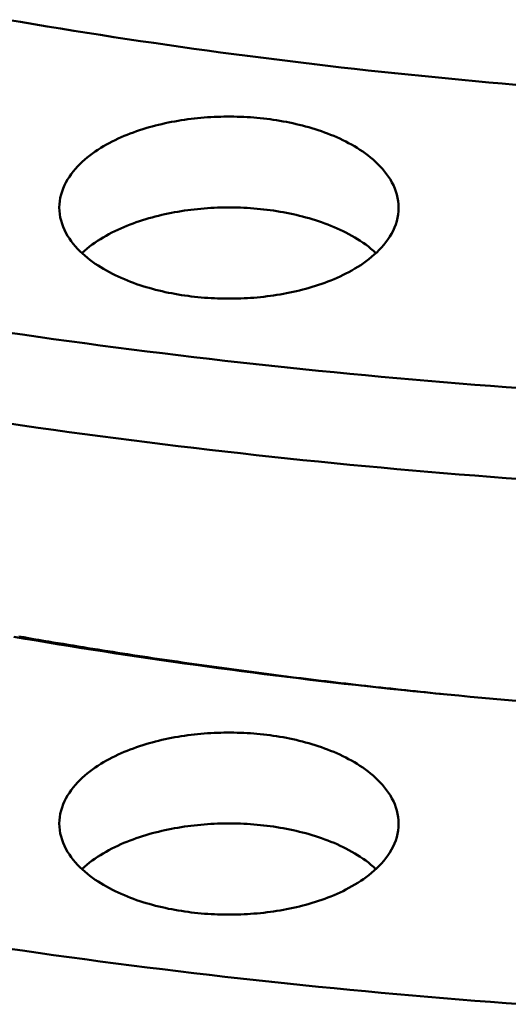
# Model space of a CAD drawing. Header units: millimetres. Extents: x 0 to 841, y 0 to 594.
# Tile 11 of 36: x 298 to 316, y 287 to 323. Entities that reach past the tile are written whole.
import ezdxf

# ---------------------------------------------------------------- set-up
doc = ezdxf.new("R2010")
doc.units = ezdxf.units.MM
doc.layers.add('FINA', color=7, linetype='CONTINUOUS', lineweight=25)
doc.layers.add('VIS', color=7, linetype='CONTINUOUS', lineweight=50)

msp = doc.modelspace()

# ---------------------------------------------------------------- linework, layer by layer
at = {"layer": 'FINA'}
for points in [[(297.215, 323.467), (297.701, 323.384), (298.187, 323.302), (298.674, 323.221), (299.16, 323.141), (299.647, 323.063), (300.134, 322.985), (300.622, 322.909), (301.109, 322.834), (301.597, 322.76), (302.084, 322.687), (302.572, 322.615), (303.06, 322.544), (303.548, 322.475), (304.037, 322.406), (304.525, 322.339), (305.014, 322.272), (305.503, 322.207), (305.992, 322.143), (306.481, 322.08), (306.97, 322.018), (307.46, 321.957), (307.949, 321.898), (308.439, 321.839), (308.929, 321.781), (309.418, 321.725), (309.909, 321.67), (310.399, 321.615), (310.889, 321.562), (311.379, 321.51), (311.87, 321.459), (312.36, 321.409), (312.851, 321.36), (313.342, 321.312), (313.833, 321.265), (314.324, 321.22), (314.815, 321.175), (315.306, 321.131), (315.798, 321.089)], [(297.215, 323.467), (297.701, 323.384), (298.187, 323.302), (298.674, 323.221), (299.16, 323.141), (299.647, 323.063), (300.134, 322.985), (300.622, 322.909), (301.109, 322.834), (301.597, 322.76), (302.084, 322.687), (302.572, 322.615), (303.06, 322.544), (303.548, 322.475), (304.037, 322.406), (304.525, 322.339), (305.014, 322.272), (305.503, 322.207), (305.992, 322.143), (306.481, 322.08), (306.97, 322.018), (307.46, 321.957), (307.949, 321.898), (308.439, 321.839), (308.929, 321.781), (309.418, 321.725), (309.909, 321.67), (310.399, 321.615), (310.889, 321.562), (311.379, 321.51), (311.87, 321.459), (312.36, 321.409), (312.851, 321.36), (313.342, 321.312), (313.833, 321.265), (314.324, 321.22), (314.815, 321.175), (315.306, 321.131), (315.798, 321.089)], [(299.121, 316.598), (299.125, 316.718), (299.137, 316.838), (299.157, 316.957), (299.185, 317.074), (299.22, 317.189), (299.261, 317.302), (299.31, 317.413), (299.364, 317.52), (299.424, 317.625), (299.488, 317.727), (299.558, 317.825), (299.632, 317.92), (299.709, 318.013), (299.79, 318.102), (299.874, 318.188), (299.962, 318.271), (300.051, 318.351), (300.144, 318.429), (300.238, 318.504), (300.335, 318.576), (300.433, 318.645), (300.533, 318.712), (300.635, 318.777), (300.738, 318.839), (300.843, 318.899), (300.948, 318.957), (301.055, 319.013), (301.163, 319.067), (301.272, 319.118), (301.382, 319.168), (301.493, 319.216), (301.604, 319.261), (301.716, 319.305), (301.829, 319.348), (301.943, 319.388), (302.057, 319.427), (302.171, 319.464), (302.286, 319.5), (302.402, 319.534), (302.518, 319.566), (302.635, 319.597), (302.751, 319.626), (302.869, 319.654), (302.986, 319.681), (303.104, 319.706), (303.222, 319.729), (303.341, 319.751), (303.46, 319.772), (303.579, 319.791), (303.698, 319.809), (303.817, 319.826), (303.937, 319.842), (304.056, 319.856), (304.176, 319.868), (304.296, 319.88), (304.416, 319.89), (304.536, 319.899), (304.657, 319.906), (304.777, 319.913), (304.897, 319.918), (305.018, 319.921), (305.138, 319.924), (305.259, 319.925), (305.379, 319.925), (305.5, 319.924), (305.62, 319.921), (305.741, 319.918), (305.861, 319.913), (305.982, 319.906), (306.102, 319.899), (306.222, 319.89), (306.342, 319.88), (306.462, 319.868), (306.582, 319.856), (306.702, 319.842), (306.821, 319.826), (306.94, 319.809), (307.06, 319.791), (307.179, 319.772), (307.297, 319.751), (307.416, 319.729), (307.534, 319.706), (307.652, 319.681), (307.769, 319.654), (307.887, 319.626), (308.004, 319.597), (308.12, 319.566), (308.236, 319.534), (308.352, 319.5), (308.467, 319.464), (308.581, 319.427), (308.696, 319.388), (308.809, 319.348), (308.922, 319.305), (309.034, 319.261), (309.146, 319.216), (309.256, 319.168), (309.366, 319.118), (309.475, 319.067), (309.583, 319.013), (309.69, 318.957), (309.795, 318.899), (309.9, 318.839), (310.003, 318.777), (310.105, 318.712), (310.205, 318.645), (310.303, 318.576), (310.4, 318.504), (310.494, 318.429), (310.587, 318.351), (310.676, 318.271), (310.764, 318.188), (310.848, 318.102), (310.929, 318.013), (311.007, 317.92), (311.08, 317.825), (311.15, 317.727), (311.215, 317.625), (311.274, 317.52), (311.328, 317.413), (311.377, 317.302), (311.419, 317.189), (311.453, 317.074), (311.481, 316.957), (311.501, 316.838), (311.513, 316.718), (311.517, 316.598)], [(309.702, 314.244), (309.595, 314.188), (309.487, 314.135), (309.378, 314.083), (309.268, 314.033), (309.158, 313.985), (309.046, 313.939), (308.934, 313.894), (308.821, 313.852), (308.707, 313.811), (308.593, 313.772), (308.479, 313.735), (308.363, 313.699), (308.248, 313.665), (308.132, 313.632), (308.015, 313.601), (307.898, 313.571), (307.781, 313.543), (307.663, 313.517), (307.545, 313.492), (307.427, 313.468), (307.308, 313.446), (307.189, 313.425), (307.07, 313.405), (306.951, 313.387), (306.831, 313.37), (306.712, 313.355), (306.592, 313.341), (306.472, 313.328), (306.352, 313.316), (306.232, 313.306), (306.111, 313.297), (305.991, 313.289), (305.87, 313.283), (305.75, 313.278), (305.629, 313.274), (305.509, 313.271), (305.388, 313.27), (305.267, 313.27), (305.147, 313.271), (305.026, 313.273), (304.906, 313.277), (304.785, 313.282), (304.665, 313.288), (304.544, 313.296), (304.424, 313.305), (304.304, 313.315), (304.183, 313.326), (304.063, 313.339), (303.944, 313.353), (303.824, 313.368), (303.704, 313.385), (303.585, 313.403), (303.466, 313.422), (303.347, 313.443), (303.229, 313.465), (303.11, 313.488), (302.992, 313.513), (302.874, 313.54), (302.757, 313.567), (302.64, 313.597), (302.523, 313.627), (302.407, 313.66), (302.291, 313.694), (302.176, 313.729), (302.061, 313.766), (301.947, 313.805), (301.833, 313.846), (301.72, 313.888), (301.608, 313.932), (301.497, 313.978), (301.386, 314.026), (301.276, 314.075), (301.167, 314.127), (301.059, 314.181), (300.952, 314.236), (300.846, 314.294), (300.741, 314.354), (300.638, 314.416), (300.536, 314.481), (300.436, 314.548), (300.337, 314.618), (300.24, 314.69), (300.146, 314.765), (300.053, 314.842), (299.963, 314.923), (299.876, 315.006), (299.791, 315.092), (299.71, 315.181), (299.633, 315.273), (299.559, 315.369), (299.489, 315.467), (299.424, 315.569), (299.364, 315.674), (299.31, 315.782), (299.262, 315.892), (299.22, 316.005), (299.185, 316.121), (299.157, 316.238), (299.137, 316.357), (299.125, 316.477), (299.121, 316.598)], [(299.948, 314.937), (300.038, 315.018), (300.13, 315.096), (300.225, 315.171), (300.321, 315.244), (300.42, 315.314), (300.52, 315.382), (300.622, 315.447), (300.725, 315.509), (300.83, 315.57), (300.936, 315.628), (301.043, 315.684), (301.151, 315.738), (301.26, 315.79), (301.37, 315.84), (301.481, 315.889), (301.593, 315.935), (301.705, 315.979), (301.818, 316.022), (301.932, 316.063), (302.047, 316.102), (302.161, 316.139), (302.277, 316.175), (302.393, 316.209), (302.509, 316.242), (302.626, 316.273), (302.743, 316.302), (302.861, 316.33), (302.979, 316.357), (303.097, 316.382), (303.216, 316.406), (303.335, 316.428), (303.454, 316.449), (303.573, 316.469), (303.693, 316.487), (303.812, 316.503), (303.932, 316.519), (304.052, 316.533), (304.172, 316.546), (304.293, 316.557), (304.413, 316.568), (304.534, 316.577), (304.654, 316.584), (304.775, 316.59), (304.896, 316.596), (305.017, 316.599), (305.138, 316.602), (305.259, 316.603), (305.38, 316.603), (305.5, 316.602), (305.621, 316.599), (305.742, 316.596), (305.863, 316.59), (305.984, 316.584), (306.104, 316.577), (306.225, 316.568), (306.345, 316.557), (306.466, 316.546), (306.586, 316.533), (306.706, 316.519), (306.826, 316.503), (306.946, 316.487), (307.065, 316.469), (307.184, 316.449), (307.304, 316.428), (307.422, 316.406), (307.541, 316.382), (307.659, 316.357), (307.777, 316.33), (307.895, 316.302), (308.012, 316.273), (308.129, 316.242), (308.245, 316.209), (308.361, 316.175), (308.477, 316.139), (308.592, 316.102), (308.706, 316.063), (308.82, 316.022), (308.933, 315.979), (309.045, 315.935), (309.157, 315.889), (309.268, 315.84), (309.378, 315.79), (309.487, 315.738), (309.595, 315.684), (309.702, 315.628), (309.808, 315.57), (309.913, 315.509), (310.016, 315.447), (310.118, 315.382), (310.218, 315.314), (310.317, 315.244), (310.413, 315.171), (310.508, 315.096), (310.6, 315.018), (310.69, 314.937)], [(311.517, 316.598), (311.513, 316.473), (311.5, 316.349), (311.479, 316.226), (311.449, 316.105), (311.412, 315.986), (311.367, 315.869), (311.316, 315.755), (311.258, 315.645), (311.194, 315.537), (311.126, 315.433), (311.052, 315.333), (310.974, 315.235), (310.892, 315.141), (310.807, 315.05), (310.718, 314.963), (310.626, 314.878), (310.531, 314.797), (310.434, 314.718), (310.335, 314.643), (310.234, 314.57), (310.131, 314.5), (310.026, 314.432), (309.919, 314.367), (309.811, 314.305), (309.702, 314.244)], [(297.212, 312.037), (297.779, 311.955), (298.347, 311.874), (298.915, 311.794), (299.483, 311.716), (300.051, 311.639), (300.62, 311.563), (301.188, 311.489), (301.757, 311.415), (302.326, 311.343), (302.895, 311.273), (303.464, 311.203), (304.033, 311.135), (304.603, 311.068), (305.173, 311.002), (305.742, 310.938), (306.312, 310.875), (306.883, 310.813), (307.453, 310.752), (308.023, 310.693), (308.594, 310.635), (309.164, 310.578), (309.735, 310.522), (310.306, 310.468), (310.877, 310.415), (311.448, 310.363), (312.019, 310.312), (312.59, 310.263), (313.162, 310.215), (313.733, 310.168), (314.305, 310.122), (314.877, 310.078), (315.448, 310.034), (316.02, 309.992)], [(297.212, 308.715), (297.779, 308.633), (298.347, 308.552), (298.915, 308.472), (299.483, 308.394), (300.051, 308.317), (300.62, 308.241), (301.188, 308.167), (301.757, 308.093), (302.326, 308.021), (302.895, 307.951), (303.464, 307.881), (304.033, 307.813), (304.603, 307.746), (305.173, 307.68), (305.742, 307.616), (306.312, 307.553), (306.883, 307.491), (307.453, 307.43), (308.023, 307.371), (308.594, 307.313), (309.164, 307.256), (309.735, 307.2), (310.306, 307.146), (310.877, 307.093), (311.448, 307.041), (312.019, 306.99), (312.59, 306.941), (313.162, 306.893), (313.733, 306.846), (314.305, 306.8), (314.877, 306.756), (315.448, 306.712), (316.02, 306.67)], [(297.459, 300.909), (297.874, 300.838), (298.288, 300.769), (298.703, 300.7), (299.118, 300.632), (299.533, 300.565), (299.949, 300.499), (300.364, 300.433), (300.78, 300.368), (301.195, 300.305), (301.611, 300.242), (302.027, 300.179), (302.443, 300.118), (302.859, 300.057), (303.275, 299.997), (303.692, 299.938), (304.108, 299.88), (304.525, 299.823), (304.942, 299.766), (305.358, 299.71), (305.775, 299.655), (306.192, 299.601), (306.61, 299.548), (307.027, 299.495), (307.444, 299.443), (307.862, 299.392), (308.279, 299.342), (308.697, 299.292), (309.114, 299.244), (309.532, 299.196), (309.95, 299.149), (310.368, 299.103), (310.786, 299.057), (311.204, 299.012), (311.623, 298.968), (312.041, 298.925), (312.459, 298.883), (312.878, 298.841), (313.296, 298.8), (313.715, 298.76), (314.134, 298.721), (314.552, 298.683), (314.971, 298.645), (315.39, 298.608), (315.809, 298.572)], [(297.641, 300.922), (297.821, 300.891), (298.001, 300.86), (298.182, 300.829), (298.362, 300.798), (298.543, 300.767), (298.723, 300.737), (298.903, 300.707), (299.084, 300.677), (299.264, 300.647), (299.445, 300.617), (299.626, 300.587), (299.806, 300.558), (299.987, 300.528), (300.167, 300.499), (300.348, 300.47), (300.529, 300.441), (300.71, 300.413), (300.89, 300.384), (301.071, 300.356), (301.252, 300.327), (301.433, 300.299), (301.614, 300.271), (301.794, 300.244), (301.975, 300.216), (302.156, 300.189), (302.337, 300.161), (302.518, 300.134), (302.699, 300.107), (302.88, 300.08), (303.061, 300.054), (303.242, 300.027), (303.423, 300.001), (303.605, 299.975), (303.786, 299.949), (303.967, 299.923), (304.148, 299.897), (304.329, 299.871), (304.51, 299.846), (304.692, 299.821), (304.873, 299.796), (305.054, 299.771), (305.236, 299.746), (305.417, 299.721), (305.598, 299.697), (305.78, 299.672), (305.961, 299.648), (306.142, 299.624), (306.324, 299.6), (306.505, 299.576), (306.687, 299.553), (306.868, 299.529), (307.05, 299.506), (307.231, 299.483), (307.413, 299.46), (307.594, 299.437), (307.776, 299.415), (307.958, 299.392), (308.139, 299.37), (308.321, 299.348), (308.502, 299.326), (308.684, 299.304), (308.866, 299.282), (309.048, 299.261), (309.229, 299.239), (309.411, 299.218), (309.593, 299.197), (309.775, 299.176), (309.956, 299.155), (310.138, 299.134), (310.32, 299.114), (310.502, 299.093), (310.684, 299.073), (310.866, 299.053), (311.048, 299.033), (311.23, 299.014), (311.412, 298.994), (311.593, 298.974), (311.775, 298.955), (311.957, 298.936), (312.139, 298.917), (312.321, 298.898), (312.504, 298.88), (312.686, 298.861), (312.868, 298.843), (313.05, 298.824)], [(299.121, 294.082), (299.125, 294.202), (299.137, 294.322), (299.157, 294.441), (299.185, 294.558), (299.22, 294.673), (299.261, 294.786), (299.31, 294.897), (299.364, 295.004), (299.424, 295.109), (299.488, 295.211), (299.558, 295.309), (299.632, 295.404), (299.709, 295.497), (299.79, 295.586), (299.874, 295.672), (299.962, 295.755), (300.051, 295.835), (300.144, 295.913), (300.238, 295.988), (300.335, 296.06), (300.433, 296.129), (300.533, 296.196), (300.635, 296.261), (300.738, 296.323), (300.843, 296.383), (300.948, 296.441), (301.055, 296.497), (301.163, 296.55), (301.272, 296.602), (301.382, 296.652), (301.493, 296.699), (301.604, 296.745), (301.716, 296.789), (301.829, 296.832), (301.943, 296.872), (302.057, 296.911), (302.171, 296.948), (302.286, 296.984), (302.402, 297.018), (302.518, 297.05), (302.635, 297.081), (302.751, 297.11), (302.869, 297.138), (302.986, 297.165), (303.104, 297.19), (303.222, 297.213), (303.341, 297.235), (303.46, 297.256), (303.579, 297.275), (303.698, 297.293), (303.817, 297.31), (303.937, 297.325), (304.056, 297.34), (304.176, 297.352), (304.296, 297.364), (304.416, 297.374), (304.536, 297.383), (304.657, 297.39), (304.777, 297.397), (304.897, 297.402), (305.018, 297.405), (305.138, 297.408), (305.259, 297.409), (305.379, 297.409), (305.5, 297.408), (305.62, 297.405), (305.741, 297.402), (305.861, 297.397), (305.982, 297.39), (306.102, 297.383), (306.222, 297.374), (306.342, 297.364), (306.462, 297.352), (306.582, 297.34), (306.702, 297.325), (306.821, 297.31), (306.94, 297.293), (307.06, 297.275), (307.179, 297.256), (307.297, 297.235), (307.416, 297.213), (307.534, 297.19), (307.652, 297.165), (307.769, 297.138), (307.887, 297.11), (308.004, 297.081), (308.12, 297.05), (308.236, 297.018), (308.352, 296.984), (308.467, 296.948), (308.581, 296.911), (308.696, 296.872), (308.809, 296.832), (308.922, 296.789), (309.034, 296.745), (309.146, 296.699), (309.256, 296.652), (309.366, 296.602), (309.475, 296.55), (309.583, 296.497), (309.69, 296.441), (309.795, 296.383), (309.9, 296.323), (310.003, 296.261), (310.105, 296.196), (310.205, 296.129), (310.303, 296.06), (310.4, 295.988), (310.494, 295.913), (310.587, 295.835), (310.676, 295.755), (310.764, 295.672), (310.848, 295.586), (310.929, 295.497), (311.007, 295.404), (311.08, 295.309), (311.15, 295.211), (311.215, 295.109), (311.274, 295.004), (311.328, 294.897), (311.377, 294.786), (311.419, 294.673), (311.453, 294.558), (311.481, 294.441), (311.501, 294.322), (311.513, 294.202), (311.517, 294.082)], [(309.702, 291.728), (309.595, 291.672), (309.487, 291.618), (309.378, 291.567), (309.268, 291.517), (309.158, 291.469), (309.046, 291.423), (308.934, 291.378), (308.821, 291.336), (308.707, 291.295), (308.593, 291.256), (308.479, 291.219), (308.363, 291.183), (308.248, 291.149), (308.132, 291.116), (308.015, 291.085), (307.898, 291.055), (307.781, 291.027), (307.663, 291.001), (307.545, 290.976), (307.427, 290.952), (307.308, 290.93), (307.189, 290.909), (307.07, 290.889), (306.951, 290.871), (306.831, 290.854), (306.712, 290.839), (306.592, 290.825), (306.472, 290.812), (306.352, 290.8), (306.232, 290.79), (306.111, 290.781), (305.991, 290.773), (305.87, 290.767), (305.75, 290.762), (305.629, 290.758), (305.509, 290.755), (305.388, 290.754), (305.267, 290.754), (305.147, 290.755), (305.026, 290.757), (304.906, 290.761), (304.785, 290.766), (304.665, 290.772), (304.544, 290.78), (304.424, 290.789), (304.304, 290.799), (304.183, 290.81), (304.063, 290.823), (303.944, 290.837), (303.824, 290.852), (303.704, 290.869), (303.585, 290.887), (303.466, 290.906), (303.347, 290.927), (303.229, 290.949), (303.11, 290.972), (302.992, 290.997), (302.874, 291.023), (302.757, 291.051), (302.64, 291.081), (302.523, 291.111), (302.407, 291.144), (302.291, 291.178), (302.176, 291.213), (302.061, 291.25), (301.947, 291.289), (301.833, 291.33), (301.72, 291.372), (301.608, 291.416), (301.497, 291.462), (301.386, 291.51), (301.276, 291.559), (301.167, 291.611), (301.059, 291.664), (300.952, 291.72), (300.846, 291.778), (300.741, 291.838), (300.638, 291.9), (300.536, 291.965), (300.436, 292.032), (300.337, 292.102), (300.24, 292.174), (300.146, 292.249), (300.053, 292.326), (299.963, 292.406), (299.876, 292.49), (299.791, 292.576), (299.71, 292.665), (299.633, 292.757), (299.559, 292.853), (299.489, 292.951), (299.424, 293.053), (299.364, 293.158), (299.31, 293.266), (299.262, 293.376), (299.22, 293.489), (299.185, 293.605), (299.157, 293.722), (299.137, 293.841), (299.125, 293.961), (299.121, 294.082)], [(299.948, 292.421), (300.038, 292.501), (300.13, 292.58), (300.225, 292.655), (300.321, 292.728), (300.42, 292.798), (300.52, 292.865), (300.622, 292.931), (300.725, 292.993), (300.83, 293.054), (300.936, 293.112), (301.043, 293.168), (301.151, 293.222), (301.26, 293.274), (301.37, 293.324), (301.481, 293.373), (301.593, 293.419), (301.705, 293.463), (301.818, 293.506), (301.932, 293.547), (302.047, 293.586), (302.161, 293.623), (302.277, 293.659), (302.393, 293.693), (302.509, 293.726), (302.626, 293.757), (302.743, 293.786), (302.861, 293.814), (302.979, 293.841), (303.097, 293.866), (303.216, 293.89), (303.335, 293.912), (303.454, 293.933), (303.573, 293.953), (303.693, 293.971), (303.812, 293.987), (303.932, 294.003), (304.052, 294.017), (304.172, 294.03), (304.293, 294.041), (304.413, 294.052), (304.534, 294.06), (304.654, 294.068), (304.775, 294.074), (304.896, 294.08), (305.017, 294.083), (305.138, 294.086), (305.259, 294.087), (305.38, 294.087), (305.5, 294.086), (305.621, 294.083), (305.742, 294.08), (305.863, 294.074), (305.984, 294.068), (306.104, 294.06), (306.225, 294.052), (306.345, 294.041), (306.466, 294.03), (306.586, 294.017), (306.706, 294.003), (306.826, 293.987), (306.946, 293.971), (307.065, 293.953), (307.184, 293.933), (307.304, 293.912), (307.422, 293.89), (307.541, 293.866), (307.659, 293.841), (307.777, 293.814), (307.895, 293.786), (308.012, 293.757), (308.129, 293.726), (308.245, 293.693), (308.361, 293.659), (308.477, 293.623), (308.592, 293.586), (308.706, 293.547), (308.82, 293.506), (308.933, 293.463), (309.045, 293.419), (309.157, 293.373), (309.268, 293.324), (309.378, 293.274), (309.487, 293.222), (309.595, 293.168), (309.702, 293.112), (309.808, 293.054), (309.913, 292.993), (310.016, 292.931), (310.118, 292.865), (310.218, 292.798), (310.317, 292.728), (310.413, 292.655), (310.508, 292.58), (310.6, 292.501), (310.69, 292.421)], [(311.517, 294.082), (311.513, 293.957), (311.5, 293.833), (311.479, 293.71), (311.449, 293.589), (311.412, 293.47), (311.367, 293.353), (311.316, 293.239), (311.258, 293.129), (311.194, 293.021), (311.126, 292.917), (311.052, 292.817), (310.974, 292.719), (310.892, 292.625), (310.807, 292.534), (310.718, 292.447), (310.626, 292.362), (310.531, 292.281), (310.434, 292.202), (310.335, 292.127), (310.234, 292.054), (310.131, 291.984), (310.026, 291.916), (309.919, 291.851), (309.811, 291.789), (309.702, 291.728)], [(297.212, 289.521), (297.779, 289.439), (298.347, 289.358), (298.915, 289.278), (299.483, 289.2), (300.051, 289.123), (300.62, 289.047), (301.188, 288.973), (301.757, 288.899), (302.326, 288.827), (302.895, 288.757), (303.464, 288.687), (304.033, 288.619), (304.603, 288.552), (305.173, 288.486), (305.742, 288.422), (306.312, 288.359), (306.883, 288.297), (307.453, 288.236), (308.023, 288.177), (308.594, 288.119), (309.164, 288.062), (309.735, 288.006), (310.306, 287.952), (310.877, 287.899), (311.448, 287.847), (312.019, 287.796), (312.59, 287.747), (313.162, 287.699), (313.733, 287.652), (314.305, 287.606), (314.877, 287.562), (315.448, 287.518), (316.02, 287.476)]]:
    msp.add_lwpolyline(points, dxfattribs=at)
at = {"layer": 'VIS'}
for points in [[(297.215, 323.467), (297.701, 323.384), (298.187, 323.302), (298.674, 323.221), (299.16, 323.141), (299.647, 323.063), (300.134, 322.985), (300.622, 322.909), (301.109, 322.834), (301.597, 322.76), (302.084, 322.687), (302.572, 322.615), (303.06, 322.544), (303.548, 322.475), (304.037, 322.406), (304.525, 322.339), (305.014, 322.272), (305.503, 322.207), (305.992, 322.143), (306.481, 322.08), (306.97, 322.018), (307.46, 321.957), (307.949, 321.898), (308.439, 321.839), (308.929, 321.781), (309.418, 321.725), (309.909, 321.67), (310.399, 321.615), (310.889, 321.562), (311.379, 321.51), (311.87, 321.459), (312.36, 321.409), (312.851, 321.36), (313.342, 321.312), (313.833, 321.265), (314.324, 321.22), (314.815, 321.175), (315.306, 321.131), (315.798, 321.089)], [(297.215, 323.467), (297.701, 323.384), (298.187, 323.302), (298.674, 323.221), (299.16, 323.141), (299.647, 323.063), (300.134, 322.985), (300.622, 322.909), (301.109, 322.834), (301.597, 322.76), (302.084, 322.687), (302.572, 322.615), (303.06, 322.544), (303.548, 322.475), (304.037, 322.406), (304.525, 322.339), (305.014, 322.272), (305.503, 322.207), (305.992, 322.143), (306.481, 322.08), (306.97, 322.018), (307.46, 321.957), (307.949, 321.898), (308.439, 321.839), (308.929, 321.781), (309.418, 321.725), (309.909, 321.67), (310.399, 321.615), (310.889, 321.562), (311.379, 321.51), (311.87, 321.459), (312.36, 321.409), (312.851, 321.36), (313.342, 321.312), (313.833, 321.265), (314.324, 321.22), (314.815, 321.175), (315.306, 321.131), (315.798, 321.089)], [(299.121, 316.598), (299.125, 316.718), (299.137, 316.838), (299.157, 316.957), (299.185, 317.074), (299.22, 317.189), (299.261, 317.302), (299.31, 317.413), (299.364, 317.52), (299.424, 317.625), (299.488, 317.727), (299.558, 317.825), (299.632, 317.92), (299.709, 318.013), (299.79, 318.102), (299.874, 318.188), (299.962, 318.271), (300.051, 318.351), (300.144, 318.429), (300.238, 318.504), (300.335, 318.576), (300.433, 318.645), (300.533, 318.712), (300.635, 318.777), (300.738, 318.839), (300.843, 318.899), (300.948, 318.957), (301.055, 319.013), (301.163, 319.067), (301.272, 319.118), (301.382, 319.168), (301.493, 319.216), (301.604, 319.261), (301.716, 319.305), (301.829, 319.348), (301.943, 319.388), (302.057, 319.427), (302.171, 319.464), (302.286, 319.5), (302.402, 319.534), (302.518, 319.566), (302.635, 319.597), (302.751, 319.626), (302.869, 319.654), (302.986, 319.681), (303.104, 319.706), (303.222, 319.729), (303.341, 319.751), (303.46, 319.772), (303.579, 319.791), (303.698, 319.809), (303.817, 319.826), (303.937, 319.842), (304.056, 319.856), (304.176, 319.868), (304.296, 319.88), (304.416, 319.89), (304.536, 319.899), (304.657, 319.906), (304.777, 319.913), (304.897, 319.918), (305.018, 319.921), (305.138, 319.924), (305.259, 319.925), (305.379, 319.925), (305.5, 319.924), (305.62, 319.921), (305.741, 319.918), (305.861, 319.913), (305.982, 319.906), (306.102, 319.899), (306.222, 319.89), (306.342, 319.88), (306.462, 319.868), (306.582, 319.856), (306.702, 319.842), (306.821, 319.826), (306.94, 319.809), (307.06, 319.791), (307.179, 319.772), (307.297, 319.751), (307.416, 319.729), (307.534, 319.706), (307.652, 319.681), (307.769, 319.654), (307.887, 319.626), (308.004, 319.597), (308.12, 319.566), (308.236, 319.534), (308.352, 319.5), (308.467, 319.464), (308.581, 319.427), (308.696, 319.388), (308.809, 319.348), (308.922, 319.305), (309.034, 319.261), (309.146, 319.216), (309.256, 319.168), (309.366, 319.118), (309.475, 319.067), (309.583, 319.013), (309.69, 318.957), (309.795, 318.899), (309.9, 318.839), (310.003, 318.777), (310.105, 318.712), (310.205, 318.645), (310.303, 318.576), (310.4, 318.504), (310.494, 318.429), (310.587, 318.351), (310.676, 318.271), (310.764, 318.188), (310.848, 318.102), (310.929, 318.013), (311.007, 317.92), (311.08, 317.825), (311.15, 317.727), (311.215, 317.625), (311.274, 317.52), (311.328, 317.413), (311.377, 317.302), (311.419, 317.189), (311.453, 317.074), (311.481, 316.957), (311.501, 316.838), (311.513, 316.718), (311.517, 316.598)], [(309.702, 314.244), (309.595, 314.188), (309.487, 314.135), (309.378, 314.083), (309.268, 314.033), (309.158, 313.985), (309.046, 313.939), (308.934, 313.894), (308.821, 313.852), (308.707, 313.811), (308.593, 313.772), (308.479, 313.735), (308.363, 313.699), (308.248, 313.665), (308.132, 313.632), (308.015, 313.601), (307.898, 313.571), (307.781, 313.543), (307.663, 313.517), (307.545, 313.492), (307.427, 313.468), (307.308, 313.446), (307.189, 313.425), (307.07, 313.405), (306.951, 313.387), (306.831, 313.37), (306.712, 313.355), (306.592, 313.341), (306.472, 313.328), (306.352, 313.316), (306.232, 313.306), (306.111, 313.297), (305.991, 313.289), (305.87, 313.283), (305.75, 313.278), (305.629, 313.274), (305.509, 313.271), (305.388, 313.27), (305.267, 313.27), (305.147, 313.271), (305.026, 313.273), (304.906, 313.277), (304.785, 313.282), (304.665, 313.288), (304.544, 313.296), (304.424, 313.305), (304.304, 313.315), (304.183, 313.326), (304.063, 313.339), (303.944, 313.353), (303.824, 313.368), (303.704, 313.385), (303.585, 313.403), (303.466, 313.422), (303.347, 313.443), (303.229, 313.465), (303.11, 313.488), (302.992, 313.513), (302.874, 313.54), (302.757, 313.567), (302.64, 313.597), (302.523, 313.627), (302.407, 313.66), (302.291, 313.694), (302.176, 313.729), (302.061, 313.766), (301.947, 313.805), (301.833, 313.846), (301.72, 313.888), (301.608, 313.932), (301.497, 313.978), (301.386, 314.026), (301.276, 314.075), (301.167, 314.127), (301.059, 314.181), (300.952, 314.236), (300.846, 314.294), (300.741, 314.354), (300.638, 314.416), (300.536, 314.481), (300.436, 314.548), (300.337, 314.618), (300.24, 314.69), (300.146, 314.765), (300.053, 314.842), (299.963, 314.923), (299.876, 315.006), (299.791, 315.092), (299.71, 315.181), (299.633, 315.273), (299.559, 315.369), (299.489, 315.467), (299.424, 315.569), (299.364, 315.674), (299.31, 315.782), (299.262, 315.892), (299.22, 316.005), (299.185, 316.121), (299.157, 316.238), (299.137, 316.357), (299.125, 316.477), (299.121, 316.598)], [(299.948, 314.937), (300.038, 315.018), (300.13, 315.096), (300.225, 315.171), (300.321, 315.244), (300.42, 315.314), (300.52, 315.382), (300.622, 315.447), (300.725, 315.509), (300.83, 315.57), (300.936, 315.628), (301.043, 315.684), (301.151, 315.738), (301.26, 315.79), (301.37, 315.84), (301.481, 315.889), (301.593, 315.935), (301.705, 315.979), (301.818, 316.022), (301.932, 316.063), (302.047, 316.102), (302.161, 316.139), (302.277, 316.175), (302.393, 316.209), (302.509, 316.242), (302.626, 316.273), (302.743, 316.302), (302.861, 316.33), (302.979, 316.357), (303.097, 316.382), (303.216, 316.406), (303.335, 316.428), (303.454, 316.449), (303.573, 316.469), (303.693, 316.487), (303.812, 316.503), (303.932, 316.519), (304.052, 316.533), (304.172, 316.546), (304.293, 316.557), (304.413, 316.568), (304.534, 316.577), (304.654, 316.584), (304.775, 316.59), (304.896, 316.596), (305.017, 316.599), (305.138, 316.602), (305.259, 316.603), (305.38, 316.603), (305.5, 316.602), (305.621, 316.599), (305.742, 316.596), (305.863, 316.59), (305.984, 316.584), (306.104, 316.577), (306.225, 316.568), (306.345, 316.557), (306.466, 316.546), (306.586, 316.533), (306.706, 316.519), (306.826, 316.503), (306.946, 316.487), (307.065, 316.469), (307.184, 316.449), (307.304, 316.428), (307.422, 316.406), (307.541, 316.382), (307.659, 316.357), (307.777, 316.33), (307.895, 316.302), (308.012, 316.273), (308.129, 316.242), (308.245, 316.209), (308.361, 316.175), (308.477, 316.139), (308.592, 316.102), (308.706, 316.063), (308.82, 316.022), (308.933, 315.979), (309.045, 315.935), (309.157, 315.889), (309.268, 315.84), (309.378, 315.79), (309.487, 315.738), (309.595, 315.684), (309.702, 315.628), (309.808, 315.57), (309.913, 315.509), (310.016, 315.447), (310.118, 315.382), (310.218, 315.314), (310.317, 315.244), (310.413, 315.171), (310.508, 315.096), (310.6, 315.018), (310.69, 314.937)], [(311.517, 316.598), (311.513, 316.473), (311.5, 316.349), (311.479, 316.226), (311.449, 316.105), (311.412, 315.986), (311.367, 315.869), (311.316, 315.755), (311.258, 315.645), (311.194, 315.537), (311.126, 315.433), (311.052, 315.333), (310.974, 315.235), (310.892, 315.141), (310.807, 315.05), (310.718, 314.963), (310.626, 314.878), (310.531, 314.797), (310.434, 314.718), (310.335, 314.643), (310.234, 314.57), (310.131, 314.5), (310.026, 314.432), (309.919, 314.367), (309.811, 314.305), (309.702, 314.244)], [(297.212, 312.037), (297.779, 311.955), (298.347, 311.874), (298.915, 311.794), (299.483, 311.716), (300.051, 311.639), (300.62, 311.563), (301.188, 311.489), (301.757, 311.415), (302.326, 311.343), (302.895, 311.273), (303.464, 311.203), (304.033, 311.135), (304.603, 311.068), (305.173, 311.002), (305.742, 310.938), (306.312, 310.875), (306.883, 310.813), (307.453, 310.752), (308.023, 310.693), (308.594, 310.635), (309.164, 310.578), (309.735, 310.522), (310.306, 310.468), (310.877, 310.415), (311.448, 310.363), (312.019, 310.312), (312.59, 310.263), (313.162, 310.215), (313.733, 310.168), (314.305, 310.122), (314.877, 310.078), (315.448, 310.034), (316.02, 309.992)], [(297.212, 308.715), (297.779, 308.633), (298.347, 308.552), (298.915, 308.472), (299.483, 308.394), (300.051, 308.317), (300.62, 308.241), (301.188, 308.167), (301.757, 308.093), (302.326, 308.021), (302.895, 307.951), (303.464, 307.881), (304.033, 307.813), (304.603, 307.746), (305.173, 307.68), (305.742, 307.616), (306.312, 307.553), (306.883, 307.491), (307.453, 307.43), (308.023, 307.371), (308.594, 307.313), (309.164, 307.256), (309.735, 307.2), (310.306, 307.146), (310.877, 307.093), (311.448, 307.041), (312.019, 306.99), (312.59, 306.941), (313.162, 306.893), (313.733, 306.846), (314.305, 306.8), (314.877, 306.756), (315.448, 306.712), (316.02, 306.67)], [(297.459, 300.909), (297.874, 300.838), (298.288, 300.769), (298.703, 300.7), (299.118, 300.632), (299.533, 300.565), (299.949, 300.499), (300.364, 300.433), (300.78, 300.368), (301.195, 300.305), (301.611, 300.242), (302.027, 300.179), (302.443, 300.118), (302.859, 300.057), (303.275, 299.997), (303.692, 299.938), (304.108, 299.88), (304.525, 299.823), (304.942, 299.766), (305.358, 299.71), (305.775, 299.655), (306.192, 299.601), (306.61, 299.548), (307.027, 299.495), (307.444, 299.443), (307.862, 299.392), (308.279, 299.342), (308.697, 299.292), (309.114, 299.244), (309.532, 299.196), (309.95, 299.149), (310.368, 299.103), (310.786, 299.057), (311.204, 299.012), (311.623, 298.968), (312.041, 298.925), (312.459, 298.883), (312.878, 298.841), (313.296, 298.8), (313.715, 298.76), (314.134, 298.721), (314.552, 298.683), (314.971, 298.645), (315.39, 298.608), (315.809, 298.572)], [(297.641, 300.922), (297.821, 300.891), (298.001, 300.86), (298.182, 300.829), (298.362, 300.798), (298.543, 300.767), (298.723, 300.737), (298.903, 300.707), (299.084, 300.677), (299.264, 300.647), (299.445, 300.617), (299.626, 300.587), (299.806, 300.558), (299.987, 300.528), (300.167, 300.499), (300.348, 300.47), (300.529, 300.441), (300.71, 300.413), (300.89, 300.384), (301.071, 300.356), (301.252, 300.327), (301.433, 300.299), (301.614, 300.271), (301.794, 300.244), (301.975, 300.216), (302.156, 300.189), (302.337, 300.161), (302.518, 300.134), (302.699, 300.107), (302.88, 300.08), (303.061, 300.054), (303.242, 300.027), (303.423, 300.001), (303.605, 299.975), (303.786, 299.949), (303.967, 299.923), (304.148, 299.897), (304.329, 299.871), (304.51, 299.846), (304.692, 299.821), (304.873, 299.796), (305.054, 299.771), (305.236, 299.746), (305.417, 299.721), (305.598, 299.697), (305.78, 299.672), (305.961, 299.648), (306.142, 299.624), (306.324, 299.6), (306.505, 299.576), (306.687, 299.553), (306.868, 299.529), (307.05, 299.506), (307.231, 299.483), (307.413, 299.46), (307.594, 299.437), (307.776, 299.415), (307.958, 299.392), (308.139, 299.37), (308.321, 299.348), (308.502, 299.326), (308.684, 299.304), (308.866, 299.282), (309.048, 299.261), (309.229, 299.239), (309.411, 299.218), (309.593, 299.197), (309.775, 299.176), (309.956, 299.155), (310.138, 299.134), (310.32, 299.114), (310.502, 299.093), (310.684, 299.073), (310.866, 299.053), (311.048, 299.033), (311.23, 299.014), (311.412, 298.994), (311.593, 298.974), (311.775, 298.955), (311.957, 298.936), (312.139, 298.917), (312.321, 298.898), (312.504, 298.88), (312.686, 298.861), (312.868, 298.843), (313.05, 298.824)], [(299.121, 294.082), (299.125, 294.202), (299.137, 294.322), (299.157, 294.441), (299.185, 294.558), (299.22, 294.673), (299.261, 294.786), (299.31, 294.897), (299.364, 295.004), (299.424, 295.109), (299.488, 295.211), (299.558, 295.309), (299.632, 295.404), (299.709, 295.497), (299.79, 295.586), (299.874, 295.672), (299.962, 295.755), (300.051, 295.835), (300.144, 295.913), (300.238, 295.988), (300.335, 296.06), (300.433, 296.129), (300.533, 296.196), (300.635, 296.261), (300.738, 296.323), (300.843, 296.383), (300.948, 296.441), (301.055, 296.497), (301.163, 296.55), (301.272, 296.602), (301.382, 296.652), (301.493, 296.699), (301.604, 296.745), (301.716, 296.789), (301.829, 296.832), (301.943, 296.872), (302.057, 296.911), (302.171, 296.948), (302.286, 296.984), (302.402, 297.018), (302.518, 297.05), (302.635, 297.081), (302.751, 297.11), (302.869, 297.138), (302.986, 297.165), (303.104, 297.19), (303.222, 297.213), (303.341, 297.235), (303.46, 297.256), (303.579, 297.275), (303.698, 297.293), (303.817, 297.31), (303.937, 297.325), (304.056, 297.34), (304.176, 297.352), (304.296, 297.364), (304.416, 297.374), (304.536, 297.383), (304.657, 297.39), (304.777, 297.397), (304.897, 297.402), (305.018, 297.405), (305.138, 297.408), (305.259, 297.409), (305.379, 297.409), (305.5, 297.408), (305.62, 297.405), (305.741, 297.402), (305.861, 297.397), (305.982, 297.39), (306.102, 297.383), (306.222, 297.374), (306.342, 297.364), (306.462, 297.352), (306.582, 297.34), (306.702, 297.325), (306.821, 297.31), (306.94, 297.293), (307.06, 297.275), (307.179, 297.256), (307.297, 297.235), (307.416, 297.213), (307.534, 297.19), (307.652, 297.165), (307.769, 297.138), (307.887, 297.11), (308.004, 297.081), (308.12, 297.05), (308.236, 297.018), (308.352, 296.984), (308.467, 296.948), (308.581, 296.911), (308.696, 296.872), (308.809, 296.832), (308.922, 296.789), (309.034, 296.745), (309.146, 296.699), (309.256, 296.652), (309.366, 296.602), (309.475, 296.55), (309.583, 296.497), (309.69, 296.441), (309.795, 296.383), (309.9, 296.323), (310.003, 296.261), (310.105, 296.196), (310.205, 296.129), (310.303, 296.06), (310.4, 295.988), (310.494, 295.913), (310.587, 295.835), (310.676, 295.755), (310.764, 295.672), (310.848, 295.586), (310.929, 295.497), (311.007, 295.404), (311.08, 295.309), (311.15, 295.211), (311.215, 295.109), (311.274, 295.004), (311.328, 294.897), (311.377, 294.786), (311.419, 294.673), (311.453, 294.558), (311.481, 294.441), (311.501, 294.322), (311.513, 294.202), (311.517, 294.082)], [(309.702, 291.728), (309.595, 291.672), (309.487, 291.618), (309.378, 291.567), (309.268, 291.517), (309.158, 291.469), (309.046, 291.423), (308.934, 291.378), (308.821, 291.336), (308.707, 291.295), (308.593, 291.256), (308.479, 291.219), (308.363, 291.183), (308.248, 291.149), (308.132, 291.116), (308.015, 291.085), (307.898, 291.055), (307.781, 291.027), (307.663, 291.001), (307.545, 290.976), (307.427, 290.952), (307.308, 290.93), (307.189, 290.909), (307.07, 290.889), (306.951, 290.871), (306.831, 290.854), (306.712, 290.839), (306.592, 290.825), (306.472, 290.812), (306.352, 290.8), (306.232, 290.79), (306.111, 290.781), (305.991, 290.773), (305.87, 290.767), (305.75, 290.762), (305.629, 290.758), (305.509, 290.755), (305.388, 290.754), (305.267, 290.754), (305.147, 290.755), (305.026, 290.757), (304.906, 290.761), (304.785, 290.766), (304.665, 290.772), (304.544, 290.78), (304.424, 290.789), (304.304, 290.799), (304.183, 290.81), (304.063, 290.823), (303.944, 290.837), (303.824, 290.852), (303.704, 290.869), (303.585, 290.887), (303.466, 290.906), (303.347, 290.927), (303.229, 290.949), (303.11, 290.972), (302.992, 290.997), (302.874, 291.023), (302.757, 291.051), (302.64, 291.081), (302.523, 291.111), (302.407, 291.144), (302.291, 291.178), (302.176, 291.213), (302.061, 291.25), (301.947, 291.289), (301.833, 291.33), (301.72, 291.372), (301.608, 291.416), (301.497, 291.462), (301.386, 291.51), (301.276, 291.559), (301.167, 291.611), (301.059, 291.664), (300.952, 291.72), (300.846, 291.778), (300.741, 291.838), (300.638, 291.9), (300.536, 291.965), (300.436, 292.032), (300.337, 292.102), (300.24, 292.174), (300.146, 292.249), (300.053, 292.326), (299.963, 292.406), (299.876, 292.49), (299.791, 292.576), (299.71, 292.665), (299.633, 292.757), (299.559, 292.853), (299.489, 292.951), (299.424, 293.053), (299.364, 293.158), (299.31, 293.266), (299.262, 293.376), (299.22, 293.489), (299.185, 293.605), (299.157, 293.722), (299.137, 293.841), (299.125, 293.961), (299.121, 294.082)], [(299.948, 292.421), (300.038, 292.501), (300.13, 292.58), (300.225, 292.655), (300.321, 292.728), (300.42, 292.798), (300.52, 292.865), (300.622, 292.931), (300.725, 292.993), (300.83, 293.054), (300.936, 293.112), (301.043, 293.168), (301.151, 293.222), (301.26, 293.274), (301.37, 293.324), (301.481, 293.373), (301.593, 293.419), (301.705, 293.463), (301.818, 293.506), (301.932, 293.547), (302.047, 293.586), (302.161, 293.623), (302.277, 293.659), (302.393, 293.693), (302.509, 293.726), (302.626, 293.757), (302.743, 293.786), (302.861, 293.814), (302.979, 293.841), (303.097, 293.866), (303.216, 293.89), (303.335, 293.912), (303.454, 293.933), (303.573, 293.953), (303.693, 293.971), (303.812, 293.987), (303.932, 294.003), (304.052, 294.017), (304.172, 294.03), (304.293, 294.041), (304.413, 294.052), (304.534, 294.06), (304.654, 294.068), (304.775, 294.074), (304.896, 294.08), (305.017, 294.083), (305.138, 294.086), (305.259, 294.087), (305.38, 294.087), (305.5, 294.086), (305.621, 294.083), (305.742, 294.08), (305.863, 294.074), (305.984, 294.068), (306.104, 294.06), (306.225, 294.052), (306.345, 294.041), (306.466, 294.03), (306.586, 294.017), (306.706, 294.003), (306.826, 293.987), (306.946, 293.971), (307.065, 293.953), (307.184, 293.933), (307.304, 293.912), (307.422, 293.89), (307.541, 293.866), (307.659, 293.841), (307.777, 293.814), (307.895, 293.786), (308.012, 293.757), (308.129, 293.726), (308.245, 293.693), (308.361, 293.659), (308.477, 293.623), (308.592, 293.586), (308.706, 293.547), (308.82, 293.506), (308.933, 293.463), (309.045, 293.419), (309.157, 293.373), (309.268, 293.324), (309.378, 293.274), (309.487, 293.222), (309.595, 293.168), (309.702, 293.112), (309.808, 293.054), (309.913, 292.993), (310.016, 292.931), (310.118, 292.865), (310.218, 292.798), (310.317, 292.728), (310.413, 292.655), (310.508, 292.58), (310.6, 292.501), (310.69, 292.421)], [(311.517, 294.082), (311.513, 293.957), (311.5, 293.833), (311.479, 293.71), (311.449, 293.589), (311.412, 293.47), (311.367, 293.353), (311.316, 293.239), (311.258, 293.129), (311.194, 293.021), (311.126, 292.917), (311.052, 292.817), (310.974, 292.719), (310.892, 292.625), (310.807, 292.534), (310.718, 292.447), (310.626, 292.362), (310.531, 292.281), (310.434, 292.202), (310.335, 292.127), (310.234, 292.054), (310.131, 291.984), (310.026, 291.916), (309.919, 291.851), (309.811, 291.789), (309.702, 291.728)], [(297.212, 289.521), (297.779, 289.439), (298.347, 289.358), (298.915, 289.278), (299.483, 289.2), (300.051, 289.123), (300.62, 289.047), (301.188, 288.973), (301.757, 288.899), (302.326, 288.827), (302.895, 288.757), (303.464, 288.687), (304.033, 288.619), (304.603, 288.552), (305.173, 288.486), (305.742, 288.422), (306.312, 288.359), (306.883, 288.297), (307.453, 288.236), (308.023, 288.177), (308.594, 288.119), (309.164, 288.062), (309.735, 288.006), (310.306, 287.952), (310.877, 287.899), (311.448, 287.847), (312.019, 287.796), (312.59, 287.747), (313.162, 287.699), (313.733, 287.652), (314.305, 287.606), (314.877, 287.562), (315.448, 287.518), (316.02, 287.476)]]:
    msp.add_lwpolyline(points, dxfattribs=at)

doc.saveas('drawing.dxf')
